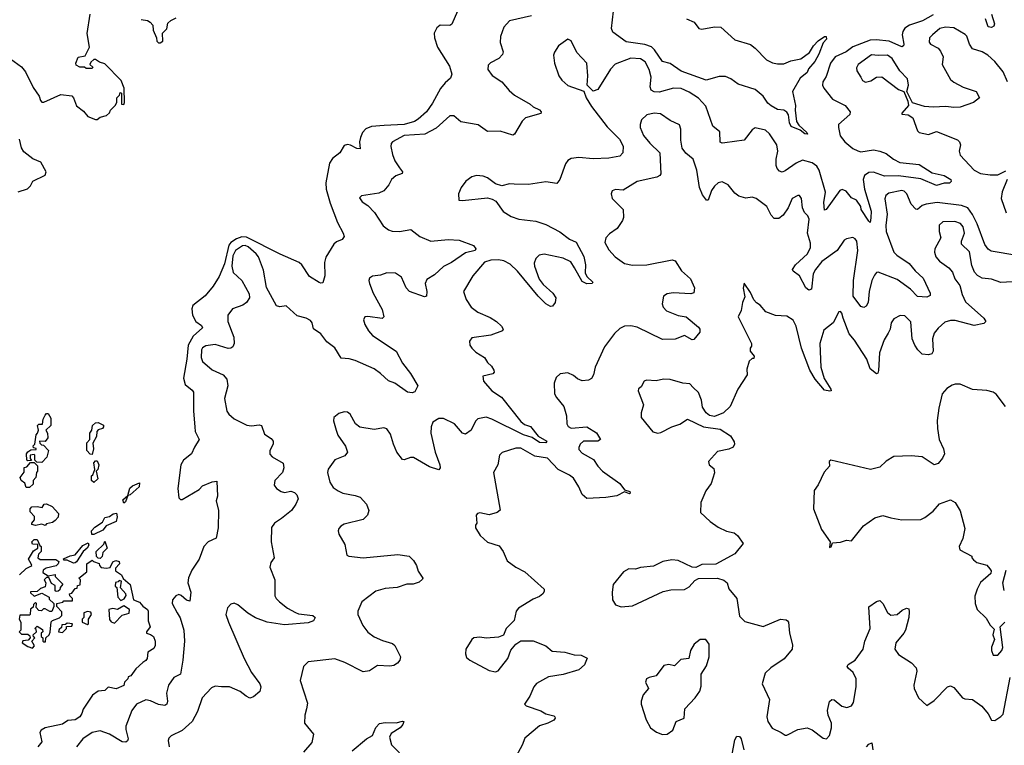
# Model space of a CAD drawing. Extents: x 2293878 to 2522763, y 823964 to 1006972.
# Tile 103 of 256: x 2333704 to 2339956, y 927574 to 932180. Entities that reach past the tile are written whole.
import ezdxf

# ---------------------------------------------------------------- set-up
doc = ezdxf.new("R2010")
doc.units = 0

msp = doc.modelspace()

# ---------------------------------------------------------------- linework, layer by layer
at = {"layer": '0CON20XD'}
for points in [[(2336483.3, 932235), (2336448.8, 932151.2), (2336435, 932144.4), (2336373.8, 932146.2), (2336352.1, 932127.9), (2336335.8, 932095), (2336338.5, 932065), (2336357.1, 932005), (2336433.6, 931885), (2336446.9, 931835), (2336440, 931810), (2336405, 931780), (2336375, 931742.9), (2336325, 931651.4), (2336286.2, 931595), (2336235, 931549.2), (2336210, 931535), (2336145, 931515.6), (2336018.6, 931508.6), (2335938.3, 931501.7), (2335901.5, 931488.5), (2335880.5, 931465), (2335868.1, 931431.9), (2335862.5, 931405), (2335865, 931361.2), (2335845, 931361.9), (2335805, 931384.2), (2335785, 931387.1), (2335765, 931382), (2335735.6, 931334.4), (2335690.2, 931299.8), (2335671.4, 931268.6), (2335646.8, 931145), (2335648.9, 931105), (2335675, 931016.2), (2335722.4, 930892.4), (2335758.8, 930825), (2335763.3, 930805), (2335752.5, 930785), (2335715, 930770), (2335698, 930755), (2335647.7, 930672.3), (2335639.1, 930639.1), (2335640.6, 930555), (2335629.3, 930510.7), (2335615, 930506.7), (2335605, 930511.2), (2335545, 930550.8), (2335495, 930624), (2335478.8, 930638.8), (2335358.8, 930691.2), (2335145, 930799.4), (2335115, 930801.6), (2335080.9, 930789.1), (2335044.9, 930765.1), (2335031.2, 930748.8), (2335005, 930630), (2334970.3, 930549.7), (2334932.3, 930487.7), (2334881.9, 930428.1), (2334802.5, 930365), (2334795.9, 930344.1), (2334801.3, 930305), (2334822.5, 930265), (2334858.7, 930238.7), (2334863.8, 930225), (2334805, 930170.6), (2334774.1, 930115), (2334765.1, 930024.9), (2334743.6, 929905), (2334755.5, 929865), (2334798.7, 929828.7), (2334806.7, 929815), (2334806.9, 929695), (2334815.4, 929594.6), (2334817.5, 929565), (2334844.2, 929515), (2334813.1, 929466.9), (2334795, 929424), (2334744.3, 929385), (2334726.5, 929355), (2334708.5, 929205), (2334714.3, 929144.3), (2334724.1, 929134.1), (2334735, 929134.2), (2334842.9, 929197.1), (2334865, 929221.2), (2334925, 929247.5), (2334955, 929250), (2334960, 929155), (2334951.2, 929125), (2334965.8, 929065), (2334963.8, 928955), (2334950.7, 928889.3), (2334900, 928865), (2334873.9, 928836.1), (2334843.6, 928756.4), (2334797.5, 928685), (2334775, 928637.5), (2334770.6, 928605), (2334790.3, 928545), (2334785, 928488.8), (2334764, 928495), (2334730, 928525), (2334715, 928530.6), (2334695, 928522.9), (2334673.7, 928496.3), (2334672.5, 928475), (2334704.2, 928414.2), (2334723.3, 928383.3), (2334746.2, 928305), (2334751.1, 928235), (2334739.2, 928115), (2334725.4, 928025), (2334681.5, 928005), (2334647.7, 927955), (2334635.4, 927905), (2334642.9, 927855), (2334637.8, 927835), (2334625, 927827.5), (2334585, 927833.2), (2334535, 927855.4), (2334505, 927861.8), (2334444.5, 927835), (2334415.4, 927795), (2334377.8, 927695), (2334376.7, 927675), (2334393.5, 927615), (2334388.9, 927601.1), (2334377.1, 927592.9), (2334355, 927596.2), (2334275, 927644), (2334215, 927666.1), (2334164.8, 927655.2), (2334105.7, 927615), (2334065.5, 927564.5)], [(2337938, 932185), (2337986.7, 932165), (2338015.5, 932125.5), (2338035, 932120.5), (2338115, 932135.6), (2338155, 932132), (2338245, 932051.9), (2338345, 932022.5), (2338375, 931999.2), (2338446.2, 931925), (2338485, 931905.8), (2338515, 931899.2), (2338555, 931900.8), (2338600, 931920), (2338665, 931931.8), (2338718.6, 931971.4), (2338745.4, 932015), (2338775, 932046.8), (2338815, 932073.3), (2338825, 932073.8), (2338826.9, 932056.9), (2338805, 932032.5), (2338778.2, 931961.8), (2338752, 931915), (2338712.4, 931867.6), (2338704.4, 931845), (2338660.2, 931809.8), (2338610.4, 931725), (2338630.4, 931635), (2338628, 931605), (2338636.5, 931535), (2338650.9, 931510.9), (2338702, 931465), (2338707.1, 931452.9), (2338688.8, 931455), (2338658.8, 931478.8), (2338603.4, 931503.4), (2338591.9, 931525), (2338585, 931576.7), (2338574.2, 931594.2), (2338555, 931606.2), (2338515, 931610.8), (2338475, 931632.7), (2338455, 931651.1), (2338425.2, 931695.2), (2338375, 931738.2), (2338265, 931770.8), (2338218.6, 931805), (2338185, 931820.3), (2338145, 931820.8), (2338063.2, 931796.8), (2337905, 931853.4), (2337835, 931903), (2337785, 931915.4), (2337735, 931989.5), (2337715, 932008.1), (2337673.6, 932023.6), (2337555, 932039.2), (2337470.9, 932100.9), (2337462.5, 932125), (2337473.8, 932235)], [(2333645, 931932.5), (2333715, 931882), (2333740.3, 931850.3), (2333789.8, 931749.8), (2333827.5, 931695), (2333836.4, 931666.4), (2333845, 931657.5), (2333857, 931657), (2333965, 931706), (2334035, 931697.5), (2334046.2, 931685), (2334064.3, 931634.3), (2334109.5, 931599.5), (2334136.4, 931566.4), (2334185, 931547.5), (2334195, 931547.5), (2334215, 931562.5), (2334255, 931572.5), (2334275, 931590), (2334280, 931605), (2334310, 931635), (2334320, 931655), (2334320, 931685), (2334338.3, 931701.7), (2334341.7, 931718.3), (2334350, 931715), (2334350, 931645), (2334365, 931642.5), (2334370, 931655), (2334368, 931745), (2334348, 931795), (2334245, 931901.2), (2334210, 931910), (2334185, 931927.5), (2334175, 931927.5), (2334155, 931910), (2334150, 931895), (2334168.3, 931878.3), (2334165, 931870), (2334125, 931870), (2334115, 931880), (2334085, 931880), (2334061.7, 931891.7), (2334060, 931905), (2334075, 931942.5), (2334119.3, 931950.7), (2334148, 932005), (2334132.8, 932092.8), (2334151.1, 932215)], [(2334475, 932181.2), (2334515, 932176.2), (2334533.3, 932165), (2334550, 932145), (2334552, 932115), (2334573.3, 932065), (2334574.1, 932044.1), (2334585, 932033.3), (2334595, 932033.3), (2334612.5, 932045), (2334610, 932095), (2334638.3, 932121.7), (2334645, 932157.5), (2334664.2, 932175.8), (2334698.3, 932191.7)], [(2339505, 932211.6), (2339437.4, 932172.6), (2339353.8, 932145), (2339325, 932126.9), (2339310.8, 932105), (2339307.4, 932085), (2339317.3, 932025), (2339315, 932014.4), (2339305, 932007.3), (2339224.8, 932044.8), (2339143.4, 932053.4), (2339105, 932051.3), (2338995, 932007.3), (2338952.7, 931977.3), (2338883, 931945), (2338851.4, 931905), (2338825, 931818.8), (2338804.4, 931785), (2338801.4, 931765), (2338810, 931745), (2338865, 931676.2), (2338945, 931635.8), (2338976.7, 931595), (2338975, 931577.5), (2338904.2, 931515), (2338902.2, 931495), (2338913.7, 931443.7), (2338943.8, 931405), (2338995, 931362.3), (2339025, 931347.3), (2339045, 931341.2), (2339125, 931354.7), (2339166.5, 931346.5), (2339205, 931331.8), (2339251.8, 931295), (2339293, 931273), (2339415, 931260.5), (2339498.9, 931208.9), (2339575, 931191.1), (2339615.6, 931165), (2339617.6, 931152.4), (2339607.5, 931142.5), (2339575, 931143.1), (2339525, 931128.8), (2339425, 931169.7), (2339285, 931188.4), (2339195, 931187.4), (2339125, 931211.9), (2339095, 931211.1), (2339069.1, 931190.9), (2339058.9, 931165), (2339068.4, 931105), (2339110.7, 930965), (2339108.2, 930921.8), (2339105, 930892.5), (2339095, 930902), (2339047.8, 930975), (2339044.6, 930995), (2339018.2, 931035), (2338985, 931049.3), (2338951.9, 931091.9), (2338927.1, 931102.9), (2338911.9, 931095), (2338825, 930976.2), (2338815, 930971.2), (2338810.8, 931020.8), (2338820, 931085), (2338779.7, 931225), (2338765, 931251.1), (2338735, 931272.3), (2338675, 931288.5), (2338635, 931270.4), (2338565, 931220), (2338545, 931213.1), (2338528.3, 931218.3), (2338514.4, 931235), (2338508.2, 931255), (2338508.2, 931295), (2338517.7, 931345), (2338511.8, 931385), (2338465.9, 931455.9), (2338439.1, 931479.1), (2338375, 931494.3), (2338355, 931482), (2338305, 931416), (2338180.8, 931399.2), (2338165, 931395.6), (2338152.4, 931402.4), (2338149.5, 931469.5), (2338105.6, 931505), (2338061.4, 931631.4), (2338015, 931681.4), (2337955, 931720.5), (2337905, 931743.6), (2337854.6, 931745.4), (2337765, 931719.5), (2337733.1, 931723.1), (2337713.1, 931733.1), (2337707.9, 931755), (2337713.2, 931815), (2337700.7, 931865), (2337675, 931913.9), (2337645, 931932.1), (2337584.4, 931935.6), (2337485, 931897.5), (2337455, 931865.8), (2337375, 931736.7), (2337345, 931727.5), (2337306.7, 931765), (2337311.5, 931825), (2337304.5, 931904.5), (2337241.3, 931971.3), (2337205, 932046.7), (2337185, 932056), (2337125.8, 932014.2), (2337098.8, 931975), (2337094, 931955), (2337099.2, 931905), (2337126.7, 931825), (2337146.4, 931796.4), (2337185, 931762.5), (2337286.7, 931726.7), (2337301.2, 931685), (2337335, 931628.8), (2337435, 931500), (2337512.1, 931422.1), (2337535, 931377.5), (2337534, 931335), (2337515.5, 931314.5), (2337445, 931300.5), (2337345, 931296.8), (2337255, 931305.5), (2337205, 931300), (2337185, 931285.8), (2337170, 931265), (2337134.3, 931165.7), (2337115, 931141.2), (2337045, 931150), (2336935, 931134.2), (2336842.7, 931137.3), (2336815, 931139.2), (2336765, 931126), (2336725, 931138.8), (2336675, 931177.5), (2336646.4, 931186.4), (2336605, 931191.2), (2336575, 931183.8), (2336536.2, 931155), (2336506.2, 931115), (2336490, 931075), (2336492.5, 931035), (2336515, 931032), (2336675, 931049.2), (2336705, 931042), (2336727.9, 931027.9), (2336773.7, 930963.7), (2336825, 930930), (2336873.6, 930913.6), (2336982.1, 930902.1), (2337045, 930881.1), (2337134.6, 930834.6), (2337195, 930787.8), (2337237.2, 930767.2), (2337286.6, 930676.6), (2337297.5, 930625), (2337293.8, 930573.8), (2337305, 930550.8), (2337344, 930515), (2337340, 930505), (2337305, 930502.9), (2337275, 930517.5), (2337225.9, 930605), (2337203.4, 930643.4), (2337155, 930667.2), (2337035, 930691.3), (2337001.4, 930685), (2336981.1, 930665), (2336970.3, 930635), (2336972.2, 930615), (2337002.6, 930532.6), (2337028.4, 930498.4), (2337090, 930445), (2337108, 930415), (2337103.3, 930385), (2337087.7, 930362.3), (2337075, 930360), (2337045, 930376.2), (2336995, 930425.8), (2336864.2, 930584.2), (2336818.5, 930628.5), (2336778.9, 930648.9), (2336745, 930656.1), (2336695, 930654.4), (2336655, 930640), (2336582.1, 930555), (2336522.9, 930455), (2336539.5, 930405), (2336570.5, 930355), (2336613.4, 930323.4), (2336691.2, 930288.8), (2336730.8, 930265), (2336763.8, 930235), (2336773.8, 930215), (2336770, 930205), (2336695, 930177.1), (2336575, 930160), (2336560.5, 930139.5), (2336562.5, 930115), (2336574, 930095), (2336600.2, 930070.2), (2336656.2, 930035), (2336675, 930003.3), (2336700.5, 929980.5), (2336713.8, 929955), (2336716.7, 929943.3), (2336707.7, 929932.3), (2336645, 929917.5), (2336648, 929885), (2336700.8, 929825), (2336763.1, 929783.1), (2336885, 929629.5), (2336910, 929610), (2336946.7, 929596.7), (2336996.1, 929536.1), (2337050.8, 929505), (2337045, 929494.6), (2337005, 929495.6), (2336957.1, 929527.1), (2336903.3, 929545), (2336701.2, 929645), (2336665, 929656.9), (2336613.8, 929646.2), (2336598.8, 929631.2), (2336570.6, 929575), (2336535, 929550), (2336515, 929556), (2336464.5, 929614.5), (2336395, 929648.1), (2336365, 929649.2), (2336328, 929625), (2336315.6, 929595), (2336314.5, 929555), (2336341.5, 929435), (2336372.2, 929355), (2336374, 929335), (2336365, 929322), (2336305, 929341.5), (2336205, 929400), (2336185, 929400.6), (2336145, 929385.8), (2336135, 929389.2), (2336099.5, 929435), (2336076.5, 929485), (2336058.6, 929548.6), (2336035, 929582), (2336015, 929590), (2335955, 929579.2), (2335864.4, 929594.4), (2335835.5, 929615.5), (2335802, 929675), (2335785, 929688.8), (2335765, 929690), (2335730.5, 929679.5), (2335697.5, 929655), (2335697, 929633), (2335713.8, 929575)], [(2336954.6, 932205.4), (2336815, 932174), (2336777.3, 932132.7), (2336757, 932073), (2336754.2, 932035), (2336773, 931977), (2336769.5, 931960.5), (2336746.7, 931935), (2336693, 931907), (2336677.7, 931892.3)], [(2339873.9, 932215), (2339893.6, 932155), (2339889.8, 932140.2), (2339875, 932131.1), (2339853.6, 932135), (2339835.8, 932185.8)], [(2339975.8, 931785.8), (2339949.1, 931849.1), (2339895, 931915.6), (2339851.9, 931955), (2339815, 931977.1), (2339754.6, 931994.6), (2339735.6, 932025), (2339718.6, 932075), (2339707.3, 932087.3), (2339635, 932128.4), (2339583.3, 932133.3), (2339546.3, 932123.7), (2339500, 932085), (2339480.6, 932065), (2339477.9, 932037.9), (2339488, 932025), (2339535, 931999.4), (2339551.1, 931981.1), (2339566.9, 931945), (2339561.9, 931895), (2339615, 931800), (2339635, 931783.1), (2339695, 931751.4), (2339776.7, 931725), (2339797.5, 931685), (2339760, 931655), (2339675.6, 931624.4), (2339635, 931622), (2339585, 931628.6), (2339505, 931624.2), (2339448.3, 931628.3), (2339373.3, 931653.3), (2339337.5, 931725), (2339347.5, 931765), (2339342.2, 931805), (2339292.7, 931855), (2339244.6, 931935), (2339215, 931954.2), (2339155, 931952.2), (2339112.3, 931957.7), (2339027.5, 931895), (2339017.8, 931875), (2339018.6, 931855), (2339045.6, 931815), (2339055, 931794.3), (2339075, 931783.8), (2339108.1, 931791.9), (2339145, 931815.7), (2339177.4, 931817.4), (2339285, 931737.5), (2339317.5, 931725), (2339343.3, 931663.3), (2339347.5, 931635), (2339305, 931587.5), (2339305, 931580), (2339345, 931576.7), (2339375, 931557.5), (2339404.2, 931475), (2339415, 931464.2), (2339475, 931452.5), (2339525, 931470), (2339657.8, 931417.8), (2339671.2, 931405), (2339678.8, 931385), (2339669.2, 931345), (2339675, 931320), (2339765, 931224.4), (2339805, 931204.4), (2339865.7, 931195.7), (2339915, 931195.7), (2339965, 931220.8)], [(2336677.7, 931892.3), (2336676.2, 931865), (2336705, 931826), (2336765, 931785.8), (2336810.9, 931730.9), (2336845, 931701.4), (2336945, 931644), (2336965, 931626.7), (2337005, 931608), (2337016, 931595), (2337013.3, 931585), (2336915, 931558), (2336894.5, 931535.5), (2336845.6, 931454.4), (2336835, 931448), (2336755, 931473.1), (2336675, 931470.6), (2336615, 931512.5), (2336505, 931531.5), (2336460.3, 931570.3), (2336435, 931570.6), (2336348.1, 931491.9), (2336275.5, 931454.5), (2336146, 931445), (2336070.8, 931405), (2336062.9, 931395), (2336061.1, 931375), (2336071.5, 931325), (2336085.6, 931285), (2336115, 931240.8), (2336133.8, 931215), (2336133.3, 931205), (2336091.7, 931188.3), (2336065, 931166.7), (2336048.8, 931131.2), (2336015.8, 931094.2), (2335985, 931078.8), (2335875, 931062.5), (2335860.7, 931049.3), (2335877.5, 931025), (2335915, 931001.2), (2335956.8, 930956.8), (2336012, 930872), (2336045, 930845.6), (2336068.9, 930838.9), (2336115, 930836.4), (2336188.3, 930848.3), (2336245, 930803.1), (2336313.6, 930773.6), (2336425, 930784.4), (2336495, 930780), (2336585, 930747.5), (2336601.2, 930725), (2336595, 930714.4), (2336535, 930700.6), (2336445, 930639.5), (2336395, 930614.5), (2336338.7, 930561.3), (2336288.3, 930531.7), (2336278.1, 930505), (2336288.6, 930455), (2336286.7, 930425), (2336275, 930420.8), (2336178.6, 930455), (2336158.8, 930478.8), (2336127.9, 930545), (2336090.3, 930570.3), (2336035, 930572.9), (2335995, 930559.5), (2335945, 930552.5), (2335925, 930540), (2335920, 930525), (2335924.4, 930505), (2335948.9, 930445), (2336005, 930340), (2336016.7, 930295), (2336005, 930283.8), (2335913.9, 930296.1), (2335895, 930293.3), (2335886.2, 930275), (2335896, 930245), (2335918.6, 930205), (2335944.3, 930175), (2336095.4, 930075.4), (2336135, 930000), (2336185, 929934.3), (2336231.2, 929855), (2336212.2, 929817.8), (2336195, 929811.9), (2336166.6, 929816.6), (2336085, 929872), (2336045, 929887.5), (2335995, 929933.5), (2335954.2, 929964.2), (2335835, 930016), (2335795, 930027.9), (2335745, 930030.6), (2335705, 930096.4), (2335654.4, 930135), (2335615.3, 930185.3), (2335568.8, 930218.8), (2335560.6, 930255), (2335550.9, 930270.9), (2335523.8, 930285), (2335465, 930299.5), (2335395, 930364.3), (2335355, 930358), (2335335, 930364), (2335270.9, 930480.9), (2335251, 930591), (2335220, 930675), (2335206.2, 930695), (2335155, 930738.1), (2335135, 930746.5), (2335119.4, 930745), (2335075, 930714.2), (2335058.2, 930681.8), (2335050.9, 930615), (2335060.3, 930575), (2335113.5, 930525), (2335160.3, 930440.3), (2335162.5, 930415), (2335145, 930385.8), (2335121.7, 930368.3), (2335055, 930344.2), (2335025.6, 930305), (2335024.4, 930265), (2335064.3, 930165), (2335065.8, 930125), (2335056.9, 930103.1), (2335045, 930094), (2335027.3, 930092.7), (2334945, 930117.5), (2334885, 930110.5), (2334865, 930098.1), (2334858.2, 930085), (2334855.5, 930035), (2334865, 930010), (2334925, 929957.1), (2334995, 929925.5), (2335019.2, 929899.2), (2335025.7, 929855), (2335003.3, 929775), (2335020, 929695), (2335031.2, 929675), (2335065, 929646), (2335145.5, 929605.5), (2335175, 929601.9), (2335225, 929609.2), (2335238.8, 929605), (2335258.3, 929548.3), (2335301.3, 929521.3), (2335314.2, 929505), (2335312.9, 929485), (2335293.1, 929445), (2335292.6, 929422.6), (2335308, 929405), (2335375.8, 929365), (2335381.1, 929335), (2335373.6, 929306.4), (2335324.2, 929255), (2335319.2, 929225), (2335334.2, 929205), (2335365, 929184.4), (2335385, 929179.4), (2335425, 929186.9), (2335448.3, 929178.3), (2335464.2, 929164.2), (2335471.7, 929138.3), (2335457.5, 929105), (2335430, 929065), (2335366.9, 929013.1), (2335322, 928985), (2335303.4, 928956.6), (2335301.4, 928865), (2335318.8, 928765), (2335298.8, 928735), (2335292.5, 928705), (2335324.3, 928625), (2335323.4, 928523.4), (2335332, 928505), (2335354.2, 928485), (2335404.4, 928445), (2335455, 928416.9), (2335475, 928408.9), (2335565, 928398.6), (2335579.2, 928385), (2335569.2, 928365), (2335535, 928350.7), (2335385, 928339.2), (2335275, 928356.4), (2335202, 928382), (2335151.7, 928411.7), (2335088.8, 928465), (2335065, 928476), (2335045, 928468.8), (2335022.8, 928447.2), (2335013.3, 928405), (2335029.4, 928355), (2335129.4, 928125), (2335175, 928036), (2335228.1, 927965), (2335234.3, 927945), (2335228.8, 927915), (2335188.8, 927881.2), (2335165, 927874), (2335141.2, 927885), (2335103.8, 927915), (2335035, 927945.8), (2334985.9, 927944.1), (2334945, 927950), (2334922.3, 927937.7), (2334862.5, 927875), (2334832, 927788), (2334799.2, 927725), (2334735, 927668.6), (2334665, 927633.8), (2334650.3, 927619.7), (2334645.8, 927605), (2334653.6, 927565)], [(2338686.5, 930956.5), (2338674.3, 930985), (2338668, 931045), (2338655, 931063.3), (2338645, 931064), (2338608, 931045), (2338584.4, 930985), (2338551.4, 930938.6), (2338525, 930918.6), (2338495, 930917.5), (2338475, 930940), (2338447.1, 930995), (2338381.2, 931045), (2338355, 931054.2), (2338315, 931047.5), (2338270.2, 931060.2), (2338245, 931079.2), (2338202.4, 931132.4), (2338165, 931151.4), (2338138.8, 931145), (2338115, 931123.1), (2338097.3, 931095), (2338075.7, 931034.3), (2338065, 931033.8), (2338039.5, 931069.5), (2338020.9, 931115), (2338002.7, 931225), (2337980, 931295), (2337932.8, 931332.8), (2337910.8, 931365), (2337901.4, 931415), (2337902.5, 931485), (2337892.5, 931512.5), (2337835, 931540), (2337772, 931582), (2337733, 931587), (2337685.8, 931575.8), (2337652.5, 931545), (2337642.7, 931515), (2337643.8, 931495), (2337665, 931444.4), (2337705, 931395.6), (2337768, 931335), (2337775, 931202.5), (2337768.5, 931191.5), (2337748.6, 931181.4), (2337625, 931152.5), (2337535, 931098.6), (2337487.3, 931102.7), (2337465.8, 931094.2), (2337460, 931075), (2337466, 931045), (2337536.2, 930975), (2337538, 930925), (2337532, 930905), (2337497.5, 930855), (2337448.9, 930821.1), (2337425, 930796), (2337420, 930765), (2337445, 930720), (2337485.6, 930675.6), (2337545, 930632.5), (2337595, 930621.9), (2337686.8, 930623.2), (2337846.8, 930656.8), (2337865, 930648.8), (2337906.3, 930586.3), (2337964, 930535), (2337989.1, 930479.1), (2337984.2, 930445.8), (2337965, 930439.2), (2337854.3, 930445.7), (2337815, 930440), (2337791.2, 930425), (2337782.9, 930377.1), (2337790.6, 930355), (2337811.2, 930331.2), (2337885, 930302.7), (2337935, 930294.5), (2338015, 930228.6), (2338023.5, 930215), (2338022.8, 930197.2), (2337985, 930150), (2337975, 930148), (2337925, 930175.6), (2337865, 930151.4), (2337785, 930150.8), (2337625, 930228), (2337583.9, 930236.1), (2337545, 930233.8), (2337515, 930220), (2337481.3, 930188.7), (2337416.8, 930103.2), (2337358.2, 929975), (2337348.2, 929925), (2337335, 929903.1), (2337315, 929892.9), (2337275, 929888.2), (2337245, 929900), (2337221.1, 929921.1), (2337185, 929938.9), (2337135, 929931.9), (2337110.6, 929909.4), (2337097.4, 929872.6), (2337100, 929805), (2337112.1, 929782.1), (2337160, 929725), (2337175.7, 929665), (2337178.6, 929615), (2337187.5, 929597.5), (2337205, 929586.9), (2337305.4, 929595.4), (2337366.9, 929556.9), (2337391.2, 929515), (2337375.7, 929504.3), (2337284, 929505), (2337261.8, 929485), (2337253.6, 929465), (2337255, 929451.2), (2337275, 929428.9), (2337347.4, 929387.4), (2337375.6, 929345), (2337404.7, 929314.7), (2337513.8, 929235), (2337545, 929196.7), (2337577.5, 929185), (2337580, 929175), (2337575, 929170), (2337545, 929182.5), (2337495, 929157.5), (2337425, 929146.7), (2337305, 929141.4), (2337275, 929166), (2337254.6, 929215), (2337219.5, 929269.5), (2337195, 929288.9), (2337124.1, 929324.1), (2337055, 929397.1), (2336975, 929408.8), (2336885, 929459.2), (2336855, 929460.4), (2336766.9, 929433.1), (2336750.8, 929415), (2336739.2, 929355), (2336712, 929305), (2336753.9, 929066.1), (2336735, 929051.2), (2336685, 929036.2), (2336625, 929048.8), (2336610, 929045), (2336603.3, 929035), (2336607.5, 928985), (2336598.3, 928971.7), (2336597.5, 928955), (2336628.8, 928905), (2336675, 928863.8), (2336749.1, 928839.1), (2336773.8, 928805), (2336798.8, 928745), (2336854.5, 928704.5), (2336912, 928675), (2337033.3, 928565), (2337035, 928550), (2337026.2, 928535), (2337005, 928519.2), (2336965, 928502.5), (2336872, 928445), (2336856.2, 928425), (2336844.2, 928365.8), (2336793.8, 928315), (2336775, 928273.3), (2336745, 928261.2), (2336666.8, 928253.2), (2336625, 928260.8), (2336587.5, 928255), (2336574.4, 928245.6), (2336536.2, 928185), (2336533.8, 928155), (2336541.7, 928131.7), (2336562.5, 928115), (2336685, 928048.1), (2336725, 928039.2), (2336742.7, 928047.3), (2336802.5, 928125), (2336823, 928177), (2336853.3, 928215), (2336885, 928236), (2336965, 928237.1), (2337045, 928205.8), (2337085, 928171.2), (2337165, 928164.2), (2337225, 928148), (2337270, 928145), (2337306.4, 928126.4), (2337290, 928085), (2337255, 928053.3), (2337155, 928024.3), (2337060.7, 928009.3), (2336985, 927965.8), (2336967.5, 927945), (2336944, 927885), (2336910, 927835), (2336920, 927825), (2337013, 927793), (2337045, 927774), (2337095, 927760), (2337102.5, 927755), (2337103.3, 927745), (2337095.8, 927734.2), (2337057.5, 927715), (2337005, 927697.5), (2336910.5, 927619.5), (2336895.3, 927574.7), (2336856.9, 927505)], [(2333695, 931087.5), (2333753.6, 931106.4), (2333772.5, 931125), (2333787.5, 931155), (2333866.1, 931193.9), (2333872.5, 931215), (2333838.8, 931275), (2333786.8, 931296.8), (2333730.5, 931340.5), (2333716.2, 931366.2), (2333702.3, 931422.3)], [(2339974.4, 931165.6), (2339941.7, 931088.3), (2339937.1, 931045), (2339968.1, 930955)], [(2340035, 930682.9), (2339871.7, 930711.7), (2339853.9, 930723.9), (2339832.9, 930752.9), (2339783.6, 930885), (2339755, 930943.4), (2339725.2, 930985), (2339685, 931001.5), (2339529.5, 931019.5), (2339460.2, 931009.8), (2339435, 931000), (2339405, 930976), (2339395, 930977.5), (2339365, 931009.2), (2339337.7, 931075), (2339320.9, 931090.9), (2339305, 931096), (2339221.8, 931078.2), (2339204.7, 931065.3), (2339196.6, 931043.4), (2339212.4, 930945), (2339203.2, 930873.2), (2339204.8, 930834.8), (2339255.5, 930705.5), (2339274.6, 930684.6), (2339352.4, 930632.4), (2339390.6, 930585), (2339439.9, 930539.9), (2339484.5, 930445), (2339485, 930430), (2339465, 930419.5), (2339405, 930422.3), (2339359.4, 930469.4), (2339275, 930532), (2339155, 930576.7), (2339143.8, 930575), (2339131.1, 930558.9), (2339115.5, 930524.5), (2339098.1, 930455), (2339091.8, 930385), (2339078.8, 930361.2), (2339065, 930352.5), (2339045, 930360), (2338996.4, 930425), (2338999.2, 930525), (2339025.3, 930715), (2339019.5, 930775), (2339009.6, 930789.6), (2338995, 930796.7), (2338955, 930790), (2338939.6, 930780.4), (2338895.2, 930714.8), (2338797.3, 930645), (2338756.8, 930595), (2338743.3, 930566.7), (2338731.2, 930468.8), (2338715, 930463.8), (2338695, 930478), (2338655.3, 930555.3), (2338614.4, 930584.4), (2338610.8, 930595), (2338630, 930625), (2338707.3, 930695), (2338726.4, 930735), (2338725, 930762.5), (2338705.6, 930825), (2338716.4, 930915), (2338708.6, 930935), (2338686.5, 930956.5)], [(2340006.5, 930516.5), (2339935, 930512.2), (2339875, 930532.5), (2339815, 930540), (2339786.2, 930556.2), (2339767.7, 930577.7), (2339749.8, 930619.8), (2339735.9, 930705.9), (2339684.3, 930755), (2339684.4, 930775), (2339703.8, 930826.2), (2339695.3, 930865.3), (2339677, 930887), (2339641.5, 930898.5), (2339565, 930896.5), (2339543.3, 930875), (2339541.5, 930835), (2339552.9, 930795), (2339514, 930726), (2339512.1, 930705), (2339520.5, 930675), (2339545, 930648.1), (2339604.6, 930604.6), (2339627.6, 930577.6), (2339642.5, 930535), (2339673.5, 930493.5), (2339687.5, 930435), (2339708.8, 930388.8), (2339826.2, 930285), (2339838.8, 930265), (2339825, 930250.8), (2339765, 930239.4), (2339645, 930270.4), (2339615, 930270.8), (2339579.3, 930260.7), (2339535, 930222.7), (2339510.3, 930189.7), (2339500.7, 930155), (2339504.3, 930075), (2339495, 930059.2), (2339475, 930052.2), (2339435, 930057.5), (2339407.1, 930085), (2339387.8, 930115), (2339371.1, 930155), (2339362.1, 930262.1), (2339325, 930300), (2339295, 930302.5), (2339255, 930281.2), (2339238, 930255), (2339231.4, 930215), (2339219.3, 930190.7), (2339192.4, 930147.6), (2339163.6, 930065), (2339157, 929953), (2339153.8, 929936.2), (2339145, 929931.2), (2339104, 929964), (2339082.1, 930025), (2339005.2, 930145.2), (2338971.5, 930185), (2338931.9, 930285), (2338925, 930316.7), (2338915, 930328.6), (2338905, 930325.8), (2338870, 930255), (2338810.2, 930209.8), (2338785.4, 930125), (2338790.7, 929975), (2338812.7, 929902.7), (2338853.8, 929835), (2338857.5, 929825), (2338848.3, 929821.7), (2338815, 929827.5), (2338755, 929897.8), (2338721.9, 929955), (2338668.1, 930095), (2338635.3, 930235.3), (2338615, 930272.9), (2338575, 930298.9), (2338502.8, 930302.8), (2338442.5, 930325), (2338405, 930368.8), (2338382.3, 930382.3), (2338365, 930402.5), (2338345, 930447.5), (2338305, 930507.5), (2338297.5, 930475), (2338308.3, 930421.7), (2338294.2, 930385), (2338285.8, 930334.2), (2338266, 930295), (2338350, 930125), (2338351.7, 930108.3), (2338342.5, 930095), (2338342.5, 930075), (2338366.7, 930045), (2338365, 930030), (2338355, 930030), (2338335, 930012.5), (2338322, 929962), (2338322.5, 929925), (2338264.4, 929835.6), (2338215.8, 929724.2), (2338173.3, 929685), (2338115, 929661.2), (2338085, 929666.7), (2338063.8, 929685), (2338040.5, 929720.5), (2338032.9, 929765), (2338015, 929813.3), (2337981.2, 929845), (2337958.8, 929868.8), (2337915, 929872.5), (2337835, 929895.7), (2337792.7, 929897.3), (2337745, 929888), (2337685, 929892), (2337670, 929885), (2337650, 929850), (2337633.9, 929836.1), (2337632, 929825), (2337663.9, 929736.1), (2337650, 929685), (2337650.6, 929655), (2337725, 929564.2), (2337755, 929555.7), (2337775, 929559.4), (2337845, 929595.6), (2337895, 929613.1), (2337945, 929644), (2338045, 929596), (2338151.7, 929581.7), (2338217.7, 929537.7), (2338239.7, 929499.7), (2338243.8, 929485), (2338234.1, 929465.9), (2338207, 929453), (2338135, 929440), (2338076.7, 929375), (2338082.5, 929355), (2338110.7, 929330.7), (2338116.1, 929303.9), (2338093.9, 929236.1), (2338061.7, 929188.3), (2338028.8, 929115), (2338027.5, 929052.5), (2338088, 928995), (2338139.1, 928959.1), (2338192.6, 928932.6), (2338241.7, 928921.7), (2338262, 928905), (2338297.5, 928855), (2338245, 928789.2), (2338125, 928724.2), (2338035, 928720.8), (2337997.3, 928702.7), (2337975, 928705.7), (2337885, 928747.5), (2337845, 928752), (2337788.3, 928741.7), (2337728.3, 928711.7), (2337645, 928702.9), (2337615, 928692.5), (2337572.5, 928695), (2337538.8, 928675), (2337473.3, 928595), (2337465.8, 928545), (2337468.3, 928498.3), (2337486.1, 928466.1), (2337522.7, 928452.7), (2337595, 928460), (2337790.3, 928549.7), (2337839.4, 928560.6), (2337926.1, 928563.9), (2337955, 928580.8), (2337990.9, 928619.1), (2338015, 928631.9), (2338135.6, 928635.6), (2338175, 928622), (2338195.5, 928605.5), (2338206.8, 928566.8), (2338258, 928505), (2338274.3, 928394.3), (2338308.8, 928358.8), (2338425, 928328.1), (2338535, 928374), (2338571.2, 928371.2), (2338580, 928365), (2338586, 928355), (2338591.4, 928285), (2338611.3, 928211.3), (2338609.4, 928185), (2338558.2, 928121.8), (2338474, 928065), (2338438.3, 928031.7), (2338418, 927965), (2338464.2, 927865), (2338448.8, 927755), (2338454.1, 927724.1), (2338482.7, 927682.7), (2338538.8, 927655)], [(2339964.2, 929724.2), (2339903.9, 929803.9), (2339885.9, 929815.9), (2339845, 929826.7), (2339755, 929832.5), (2339675, 929866.9), (2339645, 929866.7), (2339625, 929859.4), (2339591.1, 929838.9), (2339562.5, 929805), (2339540, 929715), (2339530, 929635), (2339532.5, 929585), (2339542, 929515), (2339570, 929455), (2339576.2, 929425), (2339564.1, 929395.9), (2339535, 929363.3), (2339510, 929355), (2339434, 929406), (2339365, 929411.2), (2339255, 929407.5), (2339205, 929377.5), (2339165, 929338.8), (2339105.8, 929324.2), (2338855, 929383.3), (2338843.3, 929375), (2338846.7, 929345), (2338813, 929307), (2338775, 929227.5)], [(2333845, 929370), (2333811.7, 929371.7), (2333800, 929385), (2333800, 929415), (2333795, 929420), (2333770, 929415), (2333770, 929395), (2333778.3, 929381.7), (2333755, 929380), (2333750, 929385), (2333747.5, 929425), (2333755, 929437.5), (2333775, 929450), (2333808.3, 929451.7), (2333808.3, 929458.3), (2333791.7, 929461.7), (2333790, 929475), (2333800, 929485), (2333807.5, 929545), (2333817.5, 929555), (2333822.5, 929575), (2333817.5, 929605), (2333825, 929612.5), (2333848.3, 929611.7), (2333852.5, 929645), (2333865, 929670), (2333875, 929680), (2333885, 929680), (2333901.7, 929651.7), (2333902.5, 929605), (2333870, 929575), (2333880, 929555), (2333882.5, 929525), (2333865, 929502.5), (2333830, 929505), (2333831.7, 929491.7), (2333841.7, 929481.7), (2333855, 929480), (2333886.7, 929445), (2333876.1, 929403.9), (2333845, 929370)], [(2334165, 929420), (2334151.7, 929421.7), (2334130, 929445), (2334130, 929495), (2334150, 929515), (2334150, 929555), (2334162.5, 929575), (2334166.7, 929605), (2334185, 929621.2), (2334203, 929623), (2334236.4, 929606.4), (2334236.7, 929595), (2334230, 929585), (2334203, 929577), (2334193, 929567), (2334192.5, 929535), (2334168.3, 929491.7), (2334172.5, 929455), (2334165, 929420)], [(2335713.8, 929575), (2335723, 929543), (2335772.3, 929472.3), (2335785.9, 929434.1), (2335768.3, 929411.7), (2335704.5, 929385.5), (2335663.1, 929326.9), (2335658, 929305), (2335672.5, 929245), (2335695, 929210), (2335725, 929188.6), (2335755, 929174.3), (2335835, 929160.6), (2335865, 929148.1), (2335906.9, 929105), (2335921.1, 929065), (2335911.9, 929035), (2335885, 929007.8), (2335765, 928977.1), (2335743.3, 928965), (2335730.5, 928949.5), (2335726.2, 928935), (2335731.2, 928915), (2335768.8, 928848.8), (2335781.7, 928781.7), (2335794.1, 928774.1), (2335885, 928764.5), (2336105, 928784.4), (2336177.5, 928775), (2336205, 928746.7), (2336224.3, 928714.3), (2336235, 928680), (2336263.3, 928635), (2336262.5, 928627.5), (2336241.2, 928608.8), (2336202.3, 928597.7), (2336162.3, 928597.7), (2336100, 928575), (2336025, 928570), (2335965, 928553.3), (2335877.1, 928485), (2335851.4, 928425), (2335851.9, 928405), (2335881.9, 928335), (2335915, 928291.4), (2335955, 928262.5), (2336008.5, 928238.5), (2336070.9, 928220.9), (2336086.4, 928206.4), (2336122.5, 928135), (2336117.5, 928115), (2336102.5, 928095), (2336078.8, 928081.2), (2336055, 928077.1), (2335975, 928080), (2335925, 928046.2), (2335885, 928041.2), (2335769.1, 928099.1), (2335705, 928122.5), (2335535, 928103.8), (2335506.2, 928075), (2335484.2, 927985), (2335531.7, 927841.7), (2335525.8, 927805), (2335514.3, 927765), (2335513.3, 927715), (2335570, 927645), (2335557.8, 927592.2), (2335505, 927530)], [(2333765, 929210), (2333745, 929210), (2333737, 929237), (2333712.5, 929255), (2333707.5, 929275), (2333731.7, 929308.3), (2333731.7, 929338.3), (2333748.3, 929341.7), (2333771.7, 929368.3), (2333795, 929370), (2333817.5, 929347.5), (2333817.5, 929315), (2333810, 929305), (2333807, 929273), (2333790, 929255), (2333788.3, 929231.7), (2333765, 929210)], [(2334175, 929242.5), (2334160, 929255), (2334160, 929285), (2334168.3, 929291.7), (2334180, 929325), (2334173.6, 929366.4), (2334185, 929380), (2334195, 929380), (2334206.7, 929355), (2334200, 929325), (2334190, 929315), (2334200, 929265), (2334175, 929242.5)], [(2334365, 929110), (2334358.3, 929131.7), (2334390, 929160), (2334403.9, 929206.1), (2334419.3, 929220.7), (2334465, 929240), (2334462.5, 929215), (2334405, 929163.3), (2334390, 929160), (2334375, 929120), (2334365, 929110)], [(2338775, 929227.5), (2338748.3, 929191.7), (2338744.2, 929075), (2338795, 928943.3), (2338850, 928865), (2338845, 928830), (2338857, 928833), (2338865, 928860), (2338915, 928862.5), (2338955, 928876.7), (2338985, 928872.5), (2339062.4, 928967.6), (2339133, 929017), (2339185, 929032.9), (2339235, 929016.9), (2339305, 929006), (2339425, 929008), (2339450.5, 929019.5), (2339505, 929060), (2339545, 929105.8), (2339615, 929131.2), (2339643.3, 929115), (2339675, 929062.5), (2339705, 928950), (2339692.3, 928887.7), (2339670, 928835), (2339673.8, 928815), (2339750, 928775), (2339750, 928765), (2339760.7, 928750.7), (2339782.5, 928735), (2339845, 928717.5), (2339863.3, 928693.3), (2339871.7, 928681.7), (2339870, 928665), (2339805, 928607.5), (2339783.8, 928565), (2339769.3, 928520.7), (2339770, 928475), (2339783.3, 928435), (2339841.7, 928381.7), (2339867, 928337), (2339891.7, 928311.7), (2339883.8, 928275), (2339893.8, 928245), (2339875, 928197.5), (2339874.2, 928175), (2339885.9, 928145.9), (2339915, 928146), (2339939.5, 928175), (2339946.5, 928195), (2339930, 928325), (2339960, 928355)], [(2333865, 928970), (2333845, 928977.5), (2333805, 928970), (2333780, 928975), (2333780, 928985), (2333797.5, 929005), (2333797, 929027), (2333770, 929055), (2333770, 929075), (2333781.7, 929088.3), (2333815, 929090), (2333847.5, 929082.5), (2333860, 929105), (2333875, 929107.5), (2333909.3, 929089.3), (2333950, 929045), (2333948.3, 929021.7), (2333928.3, 929001.7), (2333911.7, 928988.3), (2333875, 928980), (2333865, 928970)], [(2334175, 928912.5), (2334162.5, 928912.5), (2334160, 928935), (2334180.7, 928959.3), (2334229.3, 928990.7), (2334245, 929020), (2334275, 929026.7), (2334296.7, 929043.3), (2334318.3, 929048.3), (2334323.3, 929025), (2334316.4, 928993.6), (2334253.3, 928966.7), (2334230.7, 928939.3), (2334175, 928912.5)], [(2333703, 928657), (2333744, 928696), (2333775, 928710), (2333780, 928715), (2333777.5, 928725), (2333760, 928755), (2333791.7, 928808.3), (2333820, 928825), (2333818.3, 928848.3), (2333785, 928850), (2333780, 928865), (2333795, 928880), (2333815, 928880), (2333831.7, 928841.7), (2333840, 928835), (2333840, 928805), (2333823, 928787), (2333820, 928765), (2333833.3, 928753.3), (2333933, 928753), (2333951.7, 928741.7), (2333947.5, 928725), (2333935, 928712.5), (2333872.3, 928697.7), (2333852.5, 928685), (2333851.7, 928671.7), (2333885, 928650), (2333928.3, 928658.3), (2333930, 928645), (2333976.7, 928596.7), (2333960, 928575), (2333958.3, 928561.7), (2333948.3, 928551.7), (2333935, 928550), (2333930, 928555), (2333928.3, 928588.3), (2333905, 928600), (2333888.3, 928638.3), (2333875, 928640), (2333860, 928625), (2333870, 928605), (2333865, 928580), (2333835, 928570), (2333815, 928550), (2333771.7, 928548.3), (2333771.7, 928541.7), (2333795, 928520), (2333845, 928540), (2333890, 928515), (2333891.7, 928501.7), (2333920, 928475), (2333920, 928455), (2333907, 928423), (2333895, 928422.5), (2333865, 928440), (2333855, 928440), (2333841.7, 928428.3), (2333825, 928430), (2333808.3, 928448.3), (2333810, 928475), (2333805, 928480), (2333791.7, 928468.3), (2333788.3, 928451.7), (2333771.7, 928438.3), (2333770, 928405), (2333765, 928400), (2333705, 928400), (2333700, 928375), (2333710, 928355), (2333710, 928305), (2333700, 928295), (2333715, 928280), (2333755, 928280), (2333768.3, 928268.3), (2333770, 928255), (2333758.3, 928241.7), (2333723, 928237), (2333720, 928225), (2333755, 928200), (2333785, 928190), (2333797.5, 928205), (2333780, 928235), (2333800, 928255), (2333791.7, 928261.7), (2333790, 928275), (2333810, 928295), (2333808.3, 928308.3), (2333800, 928315), (2333815, 928330), (2333848.3, 928308.3), (2333850, 928295), (2333840, 928285), (2333840, 928265), (2333850, 928255), (2333850, 928235), (2333855, 928230), (2333868.3, 928231.7), (2333870, 928255), (2333890, 928275), (2333897, 928293), (2333903, 928357), (2333913, 928367), (2333957, 928383), (2333971.7, 928398.3), (2333971.7, 928421.7), (2333940, 928455), (2333940, 928475), (2333977, 928483), (2333985, 928490), (2334038.3, 928491.7), (2334040, 928505), (2334021.7, 928521.7), (2334020, 928535), (2334035, 928540), (2334055, 928570), (2334068.3, 928571.7), (2334071.7, 928588.3), (2334088.3, 928591.7), (2334090, 928625), (2334080, 928635), (2334130, 928675), (2334130, 928725), (2334165, 928750), (2334171.7, 928741.7), (2334208.3, 928728.3), (2334210, 928715), (2334221.7, 928701.7), (2334255, 928697.5), (2334278.3, 928701.7), (2334295, 928737.5), (2334315, 928746.7), (2334335, 928740), (2334336.7, 928725), (2334311.7, 928698.3), (2334311.7, 928681.7), (2334350, 928655), (2334361.7, 928631.7), (2334406.2, 928595), (2334427, 928497), (2334465, 928483.3), (2334486.7, 928456.7), (2334515, 928436.2), (2334520, 928425), (2334520, 928365), (2334533.3, 928325), (2334510, 928295), (2334510, 928285), (2334535, 928277.5), (2334553.6, 928263.6), (2334563.3, 928235), (2334563, 928207), (2334555, 928187.5), (2334517.5, 928165), (2334512.5, 928125), (2334505, 928112.5), (2334485, 928100)], [(2334045, 928730), (2334005, 928750), (2333985, 928750), (2333981.7, 928758.3), (2334025, 928777.5), (2334056.1, 928783.9), (2334105, 928842.5), (2334138.3, 928858.3), (2334142.5, 928845), (2334132.5, 928825), (2334106.1, 928803.9), (2334065, 928737.5), (2334055, 928732.5), (2334045, 928730)], [(2334215, 928760), (2334201.7, 928761.7), (2334191.7, 928771.7), (2334190, 928805), (2334238.3, 928851.7), (2334245, 928870), (2334260, 928825), (2334231.7, 928798.3), (2334227, 928773), (2334215, 928760)], [(2339956.1, 928556.1), (2339946.7, 928605), (2339968, 928685)], [(2334345, 928492.5), (2334366.4, 928503.6), (2334380, 928525), (2334377.5, 928535), (2334343, 928573), (2334350, 928615), (2334335, 928620), (2334328.3, 928611.7), (2334311.7, 928608.3), (2334310, 928585), (2334320, 928575), (2334327.5, 928515), (2334345, 928492.5)], [(2338538.8, 927655), (2338565, 927638.8), (2338575, 927638.8), (2338645, 927673.1), (2338705, 927684.3), (2338735, 927671.4), (2338805, 927620), (2338826.7, 927615), (2338845, 927636.7), (2338859.4, 927685), (2338857.8, 927715), (2338838.6, 927765), (2338834, 927795), (2338845, 927852.5), (2338860, 927865), (2338875, 927863.3), (2338925, 927822.5), (2338956.1, 927813.9), (2338985, 927823.3), (2338997.5, 927845), (2339014.3, 927945), (2339014.3, 927995), (2338995.8, 928035), (2338963.8, 928063.8), (2338959.2, 928075), (2338963.6, 928086.4), (2339008, 928115), (2339060, 928185), (2339071.1, 928235), (2339103.3, 928315), (2339096.4, 928453.6), (2339145, 928486.2), (2339165, 928492.5), (2339184.1, 928474.1), (2339215, 928416.2), (2339235, 928400.8), (2339275.5, 928404.5), (2339307.7, 928432.3), (2339335, 928443.8), (2339350, 928440), (2339352, 928422), (2339350, 928385), (2339328.9, 928305), (2339318.6, 928285), (2339267.1, 928225), (2339260.6, 928185), (2339285, 928150), (2339366.7, 928096.7), (2339396.4, 928066.4), (2339400, 928045), (2339382.5, 927955), (2339384.2, 927935), (2339411.2, 927875), (2339465, 927827.5), (2339511.2, 927858.8), (2339595.9, 927944.1), (2339615, 927951.2), (2339635, 927941.2), (2339690, 927875), (2339705, 927868), (2339755, 927864), (2339813, 927823), (2339853.2, 927773.2), (2339875, 927733.3), (2339895, 927731.2), (2339935, 927755.7), (2339948.5, 927771.5), (2339994, 928005)], [(2334135, 928340), (2334140, 928345), (2334140, 928375), (2334160, 928405), (2334155, 928420), (2334135, 928422.5), (2334110, 928415), (2334110, 928385), (2334100, 928375), (2334100, 928355), (2334135, 928340)], [(2334305, 928350), (2334355, 928400), (2334398.3, 928411.7), (2334400, 928435), (2334365, 928460), (2334325, 928436.7), (2334295, 928443.3), (2334270, 928435), (2334273, 928373), (2334285, 928357.5), (2334305, 928350)], [(2333975, 928290), (2334000, 928315), (2334001.7, 928328.3), (2334035, 928330), (2334040, 928345), (2334005, 928350), (2333995, 928340), (2333971.7, 928338.3), (2333968.3, 928321.7), (2333955, 928310), (2333950, 928295), (2333975, 928290)], [(2337785, 927642), (2337815, 927644), (2337850.5, 927669.5), (2337873.3, 927725), (2337923.3, 927745), (2337928, 927805), (2337994, 927875), (2338021.7, 927918.3), (2338030.5, 927949.5), (2338031.2, 928025), (2338065, 928077.5), (2338082, 928135), (2338082.5, 928215), (2338060, 928245), (2338025, 928245.7), (2337986, 928215), (2337964.2, 928175.8), (2337952.5, 928125), (2337901.8, 928118.2), (2337861.2, 928078.8), (2337825, 928086.7), (2337795, 928080.6), (2337745, 928013.8), (2337700, 928005), (2337683.3, 927995), (2337676.7, 927975), (2337696.7, 927935), (2337663.3, 927895), (2337650, 927855), (2337650, 927835), (2337681.2, 927735), (2337710, 927685), (2337747.7, 927657.7), (2337785, 927642)], [(2334485, 928100), (2334440.7, 928059.3), (2334410, 928015), (2334391.7, 928008.3), (2334390, 927995), (2334370, 927975), (2334365, 927952.5), (2334317.3, 927932.7), (2334265, 927942.5), (2334245, 927922.5), (2334203, 927917), (2334167, 927893), (2334106.4, 927803.6), (2334098.8, 927775), (2334085, 927754), (2334055, 927736.2), (2334008.8, 927731.2), (2333975, 927707.5), (2333865, 927684.2), (2333840, 927670), (2333831.2, 927655), (2333843.8, 927595), (2333820, 927565)], [(2335815, 927539.4), (2335905, 927614.4), (2335943.6, 927636.4), (2335965, 927687.1), (2335987.6, 927712.4), (2336025, 927719.2), (2336095, 927716.4), (2336135, 927728), (2336142.5, 927725), (2336136.7, 927705), (2336120.6, 927685), (2336061.7, 927648.3), (2336051.4, 927625), (2336065, 927576.7), (2336116.2, 927526.2)], [(2338225.5, 927504.5), (2338245, 927607.5), (2338258.3, 927631.7), (2338275, 927628.8), (2338285.7, 927615), (2338302.9, 927545)], [(2339082, 927565), (2339095, 927580), (2339115, 927590), (2339121.9, 927545)]]:
    msp.add_lwpolyline(points, dxfattribs=at)

doc.saveas('drawing.dxf')
